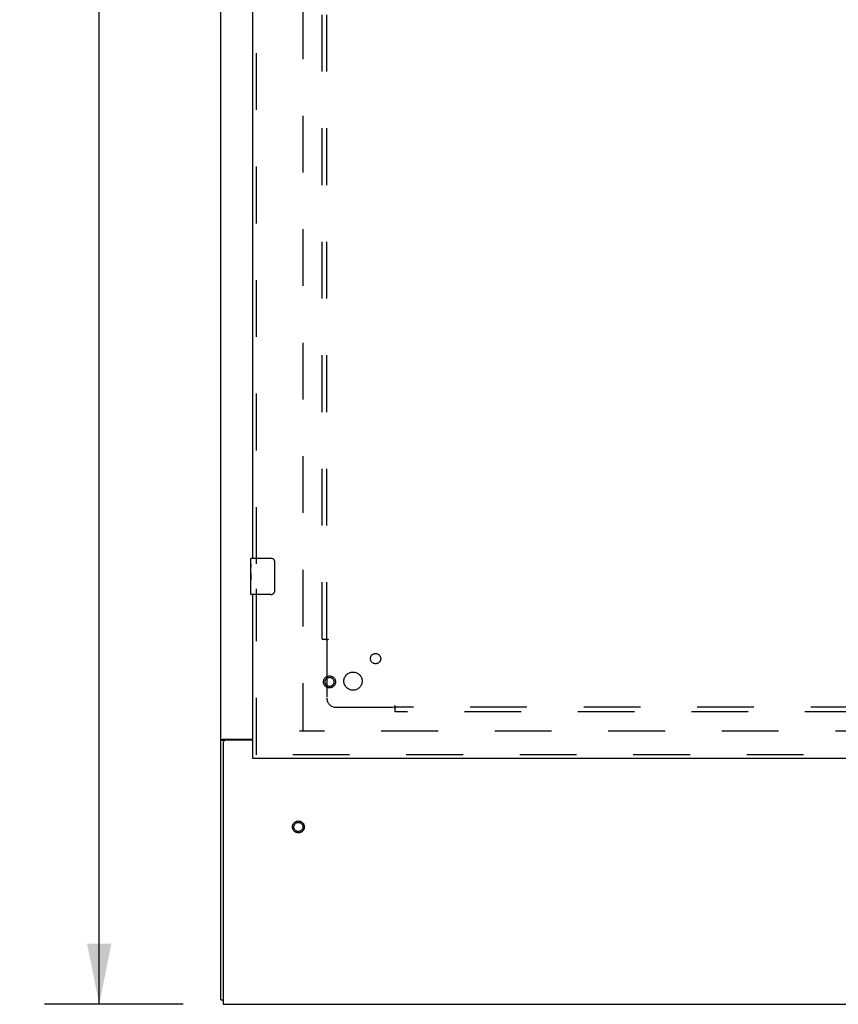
# Model space of a CAD drawing. Header units: inches. Extents: x 0 to 283, y 0 to 183.
# Tile 3 of 99: x 56 to 79, y 50 to 77. Entities that reach past the tile are written whole.
import ezdxf

# ---------------------------------------------------------------- set-up
doc = ezdxf.new("R2010")
doc.units = ezdxf.units.IN
doc.header["$LTSCALE"] = 15.583333
doc.header["$MEASUREMENT"] = 0
doc.linetypes.add('HIDDEN', pattern=[0.2, 0.1, -0.1])
doc.layers.get('0').update_dxf_attribs({"linetype": 'CONTINUOUS'})
for name, color, linetype in [('DEFAULT_2', 8, 'HIDDEN'), ('DIMENSIONS', 7, 'CONTINUOUS'), ('LEFTHAND_DOOR_ASSEMBLY', 7, 'CONTINUOUS'), ('SUBPANEL', 7, 'CONTINUOUS')]:
    doc.layers.add(name, color=color, linetype=linetype)
doc.styles.get("Standard").update_dxf_attribs({"font": 'arial.ttf'})
doc.dimstyles.new('DIMSTYLE_1', dxfattribs={"dimtxt": 1.25, "dimasz": 1.666667, "dimexe": 0.09, "dimexo": 0.07, "dimgap": 0.0375, "dimtad": 0, "dimtih": 1, "dimtoh": 1, "dimzin": 4, "dimdsep": 46, "dimtxsty": 'Standard', "dimblk": '_FILLED', "dimblk1": '_FILLED', "dimblk2": '_FILLED', "dimcen": 0.09, "dimazin": 1, "dimtfac": 1, "dimtdec": 3, "dimtofl": 0, "dimtmove": 0, "dimatfit": 3, "dimldrblk": '_FILLED', "dimfxl": 0, "dimtolj": 1, "dimtzin": 4, "dimarcsym": 0})

# ---------------------------------------------------------------- blocks, each defined once
blk = doc.blocks.new('_FILLED')
at = {"color": 0, "linetype": 'ByBlock'}
blk.add_solid([(0, 0), (-1, 0.2), (-1, -0.2)], dxfattribs=at)
blk = doc.blocks.new('*D14')
at = {"layer": 'DIMENSIONS', "color": 2, "linetype": 'Continuous'}
for p, q in [((60.946, 133.829), (57.146, 133.829)), ((58.646, 133.829), (58.646, 93.079)), ((58.646, 49.829), (58.646, 90.579)), ((60.946, 49.829), (57.146, 49.829))]:
    blk.add_line(p, q, dxfattribs=at)
at = {"layer": 'DIMENSIONS', "color": 2, "linetype": 'Continuous', "xscale": 1.6666666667, "yscale": 1.6666666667, "zscale": 1.6666666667}
for p, rotation in [((58.646, 133.829), 90), ((58.646, 49.829), 270)]:
    blk.add_blockref('_FILLED', p, dxfattribs=dict(at, rotation=rotation))
at = {"layer": 'DIMENSIONS', "color": 2, "linetype": 'Continuous', "insert": (58.646, 92.454), "char_height": 1.25, "width": 4.36803, "attachment_point": 2, "line_spacing_factor": 0.9}
blk.add_mtext('84.00', dxfattribs=at)

msp = doc.modelspace()

# ---------------------------------------------------------------- linework, layer by layer
at = {"color": 7, "linetype": 'Continuous'}
for p, q in [((61.988, 49.954), (61.988, 133.704)), ((62.085, 57.072), (61.988, 57.072)), ((62.048, 57.11), (62.863, 57.11)), ((62.863, 57.079), (62.113, 57.079)), ((62.05, 57.016), (62.05, 49.829)), ((61.988, 49.954), (62.05, 49.954)), ((62.05, 49.829), (139.425, 49.829))]:
    msp.add_line(p, q, dxfattribs=at)
msp.add_lwpolyline([(62.048, 57.11), (62.046, 57.108), (62.044, 57.107), (62.041, 57.105), (62.038, 57.104), (62.034, 57.102), (62.031, 57.101), (62.027, 57.099), (62.023, 57.098), (62.019, 57.096), (62.015, 57.095), (62.012, 57.093), (62.008, 57.092), (62.005, 57.09), (62.002, 57.089), (62, 57.087), (61.997, 57.086), (61.995, 57.084), (61.993, 57.082), (61.991, 57.081), (61.99, 57.079), (61.989, 57.078), (61.988, 57.076), (61.988, 57.074), (61.988, 57.072)], dxfattribs=at)
at = {"color": 3, "linetype": 'Continuous'}
for points in [[(62.129, 57.089), (62.125, 57.086), (62.123, 57.085), (62.121, 57.083), (62.119, 57.082), (62.117, 57.08), (62.115, 57.079)], [(62.143, 57.11), (62.143, 57.108), (62.144, 57.106), (62.143, 57.104), (62.143, 57.102), (62.142, 57.101), (62.141, 57.099), (62.14, 57.097), (62.139, 57.096), (62.137, 57.094), (62.136, 57.093), (62.134, 57.091), (62.132, 57.09), (62.129, 57.089)]]:
    msp.add_lwpolyline(points, dxfattribs=at)
at = {"color": 7, "linetype": 'Continuous'}
msp.add_arc((62.113, 57.016), 0.0625, 90, 180, dxfattribs=at)
at = {"layer": 'DEFAULT_2', "color": 8, "linetype": 'HIDDEN'}
for p, q in [((64.238, 130.329), (64.238, 57.329)), ((99.113, 57.329), (64.144, 57.329))]:
    msp.add_line(p, q, dxfattribs=at)
for radius in [0.164, 0.124]:
    msp.add_circle((64.113, 54.699), radius, dxfattribs=at)
at = {"layer": 'LEFTHAND_DOOR_ASSEMBLY', "color": 3, "linetype": 'Continuous'}
for p, q in [((62.863, 62.079), (62.863, 82.579)), ((62.863, 56.683), (62.863, 61.079)), ((99.8, 56.579), (62.863, 56.579))]:
    msp.add_line(p, q, dxfattribs=at)
at = {"layer": 'LEFTHAND_DOOR_ASSEMBLY', "color": 8, "linetype": 'HIDDEN'}
for p, q in [((62.967, 61.924), (62.967, 82.734)), ((62.967, 56.683), (62.967, 61.234)), ((99.8, 56.683), (62.863, 56.683))]:
    msp.add_line(p, q, dxfattribs=at)
at = {"layer": 'LEFTHAND_DOOR_ASSEMBLY', "color": 7, "linetype": 'Continuous'}
for p, q in [((62.803, 61.918), (62.803, 62.064)), ((62.818, 62.079), (63.358, 62.079)), ((63.458, 61.979), (63.458, 61.179)), ((62.803, 61.66), (62.803, 61.917)), ((62.809, 61.862), (62.803, 61.862)), ((62.803, 61.694), (62.81, 61.694)), ((62.803, 61.094), (62.803, 61.658)), ((62.81, 61.694), (62.81, 61.83)), ((62.804, 61.631), (62.803, 61.631)), ((62.803, 61.499), (62.809, 61.499)), ((62.803, 61.463), (62.81, 61.463)), ((62.803, 61.4), (62.81, 61.4)), ((62.81, 61.233), (62.81, 61.463)), ((62.803, 61.233), (62.81, 61.233)), ((63.358, 61.079), (62.818, 61.079)), ((62.863, 56.579), (62.863, 56.683))]:
    msp.add_line(p, q, dxfattribs=at)
for points in [[(62.803, 61.918), (62.803, 61.914), (62.803, 61.91), (62.804, 61.904), (62.806, 61.891)], [(63.451, 62.015), (63.453, 62.009), (63.455, 62.003), (63.456, 61.997), (63.457, 61.991), (63.458, 61.985), (63.458, 61.979)], [(62.803, 61.66), (62.803, 61.652), (62.803, 61.643), (62.804, 61.633)], [(62.806, 61.891), (62.806, 61.883), (62.807, 61.875), (62.808, 61.867)], [(62.808, 61.867), (62.809, 61.858), (62.809, 61.849), (62.81, 61.84), (62.81, 61.83)], [(62.804, 61.633), (62.807, 61.599), (62.808, 61.587), (62.809, 61.575), (62.809, 61.562), (62.81, 61.55), (62.81, 61.537), (62.81, 61.524), (62.809, 61.511), (62.809, 61.499), (62.808, 61.486), (62.807, 61.474)], [(63.458, 61.179), (63.458, 61.172), (63.457, 61.166), (63.456, 61.16), (63.455, 61.154), (63.453, 61.148), (63.451, 61.143)]]:
    msp.add_lwpolyline(points, dxfattribs=at)
at = {"layer": 'LEFTHAND_DOOR_ASSEMBLY', "color": 8, "linetype": 'HIDDEN'}
for radius in [0.164, 0.124]:
    msp.add_circle((64.967, 58.683), radius, dxfattribs=at)
at = {"layer": 'LEFTHAND_DOOR_ASSEMBLY', "color": 7, "linetype": 'Continuous'}
for centre, radius, start, end in [((62.818, 62.064), 0.015, 90, 180), ((63.358, 61.979), 0.1, 21.1999, 90), ((63.358, 61.179), 0.1, 270, 338.7946), ((62.818, 61.094), 0.015, 180, 270)]:
    msp.add_arc(centre, radius, start, end, dxfattribs=at)
msp.add_ellipse((63.066, 61.495), major_axis=(0.263, 0), ratio=0.432808, start_param=3.141593, end_param=3.321581, dxfattribs=at)
at = {"layer": 'SUBPANEL', "color": 8, "linetype": 'HIDDEN'}
for p, q in [((64.769, 59.86), (64.769, 127.797)), ((64.894, 59.86), (64.894, 127.797)), ((64.769, 59.86), (64.856, 59.86)), ((64.856, 59.86), (64.935, 59.86)), ((64.894, 59.825), (64.894, 58.235)), ((65.144, 57.985), (66.734, 57.985)), ((66.769, 57.946), (66.769, 58.026)), ((79.738, 57.985), (66.769, 57.985)), ((66.769, 57.86), (66.769, 57.946)), ((101.394, 57.86), (66.769, 57.86))]:
    msp.add_line(p, q, dxfattribs=at)
for points in [[(64.856, 59.86), (64.862, 59.855), (64.867, 59.851), (64.871, 59.847), (64.875, 59.843), (64.883, 59.835)], [(64.883, 59.835), (64.888, 59.83), (64.894, 59.825)], [(64.935, 59.86), (64.932, 59.854), (64.928, 59.849), (64.924, 59.845), (64.919, 59.841), (64.913, 59.837), (64.907, 59.834), (64.9, 59.829), (64.894, 59.825)], [(66.769, 58.026), (66.763, 58.023), (66.758, 58.019), (66.754, 58.015), (66.75, 58.009), (66.746, 58.004), (66.743, 57.998), (66.739, 57.991), (66.734, 57.985)], [(66.752, 57.966), (66.744, 57.974), (66.739, 57.979), (66.734, 57.985)], [(66.769, 57.946), (66.764, 57.953), (66.76, 57.958), (66.756, 57.962), (66.752, 57.966)]]:
    msp.add_lwpolyline(points, dxfattribs=at)
for centre, radius in [((66.232, 59.322), 0.141), ((65.613, 58.704), 0.25)]:
    msp.add_circle(centre, radius, dxfattribs=at)
msp.add_arc((65.144, 58.235), 0.25, 180, 270, dxfattribs=at)

# ---------------------------------------------------------------- dimensions: what is measured, and where the dimension line sits
at = {"layer": 'DIMENSIONS', "color": 2, "linetype": 'Continuous'}
dim = msp.add_linear_dim(base=(58.646, 49.829), p1=(61.016, 133.829), p2=(61.016, 49.829), angle=270, dimstyle='DIMSTYLE_1', dxfattribs=at)
dim.commit()
dim.dimension.update_dxf_attribs({"geometry": '*D14', "text_midpoint": (58.638, 91.822), "dimtype": 160})

doc.saveas('drawing.dxf')
